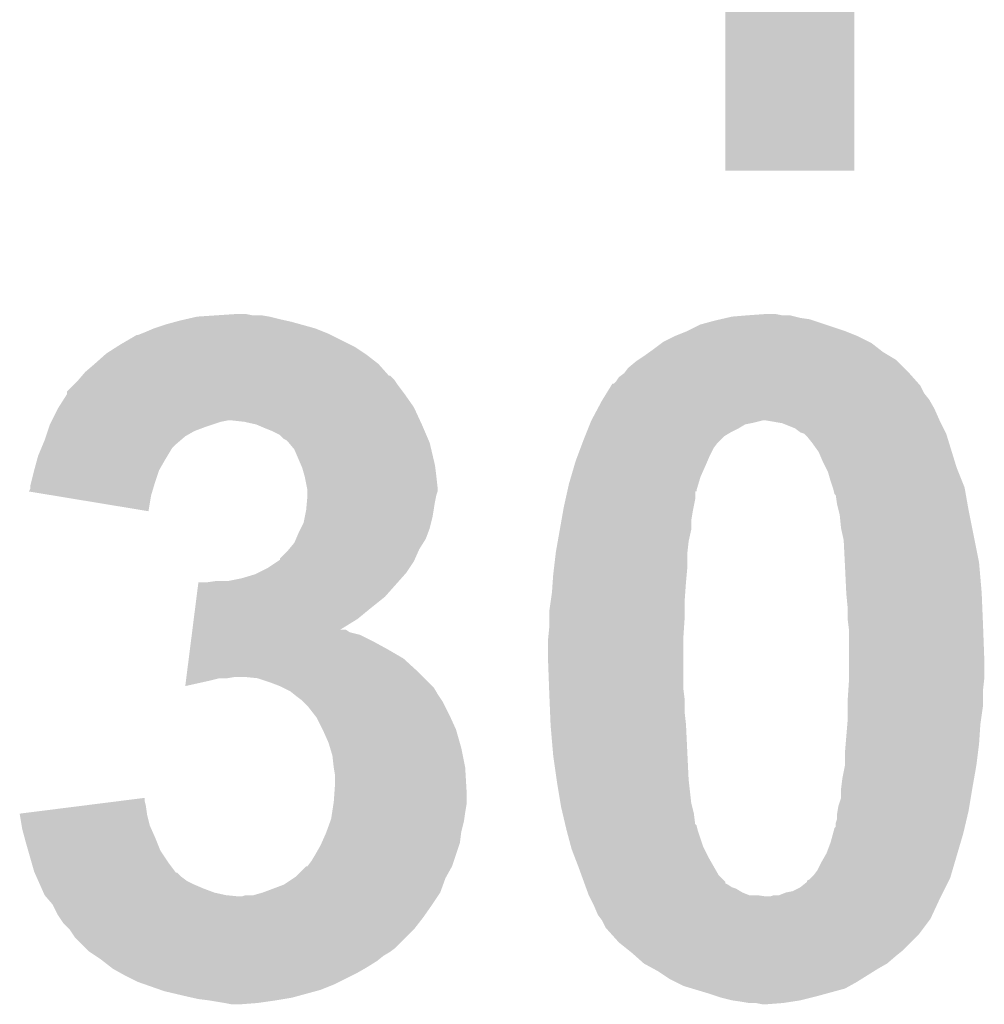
# Model space of a CAD drawing. Extents: x -1.3 to 24.2, y -3.9 to 53.4.
# Tile 16 of 26: x 12.4 to 14.2, y 10 to 11.9. Entities that reach past the tile are written whole.
import ezdxf

# ---------------------------------------------------------------- set-up
doc = ezdxf.new("R2010")
doc.units = 0
doc.layers.add('OLED_W_2_CLICK_V102_GTO', color=9, linetype='CONTINUOUS')

msp = doc.modelspace()

# ---------------------------------------------------------------- linework, layer by layer
at = {"layer": 'OLED_W_2_CLICK_V102_GTO'}
for points in [[(13.74394, 11.615442), (13.743948, 12.092888), (13.992838, 11.615442), (13.99286, 12.092888)], [(13.992838, 11.61542), (13.74394, 11.615442), (13.992838, 11.61542), (13.992838, 11.615442)], [(12.72286, 11.33348), (12.760958, 11.33602), (12.86256, 11.33348), (12.847322, 11.33602)], [(12.760958, 11.33602), (12.799058, 11.33856), (12.829542, 11.33602), (12.816842, 11.33856)], [(13.756642, 11.33348), (13.78712, 11.33602), (13.878562, 11.33348), (13.868402, 11.33602)], [(13.78712, 11.33602), (13.822678, 11.33856), (13.853162, 11.33602), (13.840462, 11.33856)], [(12.63904, 11.31062), (12.6619, 11.318238), (12.951462, 11.31062), (12.924038, 11.318238)], [(12.6619, 11.318238), (12.680528, 11.32332), (12.924038, 11.318238), (12.90574, 11.32332)], [(12.680528, 11.32332), (12.68984, 11.32586), (12.90574, 11.32332), (12.89431, 11.32586)], [(12.68984, 11.32586), (12.700846, 11.3284), (12.89431, 11.32586), (12.88288, 11.3284)], [(12.700846, 11.3284), (12.72286, 11.33348), (12.88288, 11.3284), (12.86256, 11.33348)], [(13.67028, 11.30554), (13.695682, 11.318242), (13.97508, 11.30554), (13.936972, 11.318242)], [(13.695682, 11.318242), (13.72362, 11.32586), (13.936972, 11.318242), (13.914118, 11.32586)], [(13.72362, 11.32586), (13.734618, 11.328398), (13.914118, 11.32586), (13.906502, 11.328398)], [(13.734618, 11.328398), (13.745634, 11.33094), (13.906502, 11.328398), (13.888722, 11.33094)], [(13.745634, 11.33094), (13.756642, 11.33348), (13.888722, 11.33094), (13.878562, 11.33348)], [(12.57554, 11.28014), (12.606024, 11.29792), (13.0175, 11.28014), (12.98194, 11.29792)], [(12.606024, 11.29792), (12.608564, 11.297922), (12.98194, 11.29792), (12.981936, 11.297922)], [(12.608564, 11.297922), (12.614908, 11.30046), (12.981936, 11.297922), (12.97686, 11.30046)], [(12.614908, 11.30046), (12.62126, 11.303), (12.97686, 11.30046), (12.970512, 11.303)], [(12.62126, 11.303), (12.63904, 11.31062), (12.970512, 11.303), (12.951462, 11.31062)], [(13.64488, 11.29538), (13.67028, 11.30554), (14.00048, 11.29538), (13.97508, 11.30554)], [(12.567554, 11.275058), (12.57554, 11.28014), (13.027662, 11.275058), (13.0175, 11.28014)], [(13.60424, 11.26998), (13.621172, 11.282678), (14.042208, 11.26998), (14.02588, 11.282678)], [(13.621172, 11.282678), (13.624562, 11.28522), (14.02588, 11.282678), (14.020798, 11.28522)], [(13.624562, 11.28522), (13.64488, 11.29538), (14.020798, 11.28522), (14.00048, 11.29538)], [(12.544744, 11.25982), (12.547602, 11.26236), (13.05052, 11.25982), (13.04671, 11.26236)], [(12.547602, 11.26236), (12.567554, 11.275058), (13.04671, 11.26236), (13.027662, 11.275058)], [(13.58646, 11.25728), (13.597124, 11.264898), (14.06144, 11.25728), (14.048742, 11.264898)], [(13.597124, 11.264898), (13.60424, 11.26998), (14.048742, 11.264898), (14.042208, 11.26998)], [(12.50696, 11.226802), (12.52474, 11.24204), (13.08693, 11.226802), (13.07338, 11.24204)], [(12.52474, 11.24204), (12.544744, 11.25982), (13.07338, 11.24204), (13.05052, 11.25982)], [(13.555982, 11.234422), (13.57122, 11.24712), (14.089378, 11.234422), (14.07668, 11.24712)], [(13.57122, 11.24712), (13.575026, 11.249658), (14.07668, 11.24712), (14.074142, 11.249658)], [(13.575026, 11.249658), (13.58646, 11.25728), (14.074142, 11.249658), (14.06144, 11.25728)], [(12.500426, 11.21918), (12.50696, 11.226802), (13.093706, 11.21918), (13.08693, 11.226802)], [(13.538202, 11.216642), (13.548362, 11.224262), (14.10603, 11.216642), (14.099256, 11.224262)], [(13.548362, 11.224262), (13.550264, 11.2268), (14.099256, 11.224262), (14.097, 11.2268)], [(13.550264, 11.2268), (13.555982, 11.234422), (14.097, 11.2268), (14.089378, 11.234422)], [(12.471406, 11.188706), (12.48664, 11.20394), (13.120366, 11.188706), (13.10894, 11.20394)], [(12.48664, 11.20394), (12.49172, 11.20902), (13.10894, 11.20394), (13.105554, 11.20902)], [(12.49172, 11.20902), (12.493896, 11.21156), (13.105554, 11.20902), (13.10386, 11.21156)], [(12.493896, 11.21156), (12.500422, 11.219174), (13.10386, 11.21156), (13.096246, 11.219174)], [(12.500422, 11.219174), (12.500426, 11.21918), (13.096246, 11.219174), (13.093706, 11.21918)], [(13.523944, 11.201396), (13.525512, 11.20394), (14.119862, 11.201396), (14.11732, 11.20394)], [(13.525512, 11.20394), (13.528046, 11.203946), (14.11732, 11.20394), (14.117316, 11.203946)], [(13.528046, 11.203946), (13.53312, 11.20902), (14.117316, 11.203946), (14.112806, 11.20902)], [(13.53312, 11.20902), (13.538202, 11.216642), (14.112806, 11.20902), (14.10603, 11.216642)], [(12.4714, 11.183624), (12.471406, 11.188706), (13.124178, 11.183624), (13.120366, 11.188706)], [(13.506742, 11.173458), (13.514564, 11.18616), (14.137642, 11.173458), (14.12748, 11.18616)], [(13.514564, 11.18616), (13.523944, 11.201396), (14.12748, 11.18616), (14.119862, 11.201396)], [(12.455236, 11.158218), (12.471396, 11.18362), (13.14196, 11.158218), (13.12418, 11.18362)], [(12.471396, 11.18362), (12.4714, 11.183624), (13.12418, 11.18362), (13.124178, 11.183624)], [(13.49705, 11.155678), (13.50518, 11.17092), (14.1478, 11.155678), (14.139094, 11.17092)], [(13.50518, 11.17092), (13.506742, 11.173458), (14.139094, 11.17092), (14.137642, 11.173458)], [(12.44219, 11.13282), (12.453622, 11.15568), (13.153684, 11.13282), (13.143132, 11.15568)], [(12.453622, 11.15568), (12.455236, 11.158218), (13.143132, 11.15568), (13.14196, 11.158218)], [(13.48486, 11.132822), (13.49705, 11.155678), (14.15796, 11.132822), (14.1478, 11.155678)], [(12.43838, 11.1252), (12.440918, 11.130278), (12.753342, 11.1252), (12.76858, 11.130278)], [(12.440918, 11.130278), (12.44219, 11.13282), (12.76858, 11.130278), (12.781278, 11.13282)], [(12.814298, 11.13028), (12.791438, 11.13282), (13.154856, 11.13028), (13.153684, 11.13282)], [(12.837158, 11.1252), (12.814298, 11.13028), (13.1572, 11.1252), (13.154856, 11.13028)], [(13.481812, 11.125202), (13.482826, 11.12774), (13.782042, 11.125202), (13.79474, 11.12774)], [(13.482826, 11.12774), (13.484858, 11.13282), (13.79474, 11.12774), (13.815062, 11.13282)], [(13.484858, 11.13282), (13.48486, 11.132822), (14.15796, 11.13282), (14.15796, 11.132822)], [(13.853162, 11.127738), (13.822678, 11.13282), (14.160502, 11.127738), (14.15796, 11.13282)], [(13.878562, 11.117578), (13.853162, 11.127738), (14.165582, 11.117578), (14.160502, 11.127738)], [(12.43076, 11.10234), (12.434146, 11.1125), (12.7, 11.10234), (12.717778, 11.1125)], [(12.434146, 11.1125), (12.436686, 11.12012), (12.717778, 11.1125), (12.7381, 11.12012)], [(12.436686, 11.12012), (12.43838, 11.1252), (12.7381, 11.12012), (12.753342, 11.1252)], [(12.85494, 11.11758), (12.837158, 11.1252), (13.160466, 11.11758), (13.1572, 11.1252)], [(12.86764, 11.1125), (12.85494, 11.11758), (13.162644, 11.1125), (13.160466, 11.11758)], [(12.882876, 11.104882), (12.86764, 11.1125), (13.165908, 11.104882), (13.162644, 11.1125)], [(13.472668, 11.102342), (13.475714, 11.10996), (13.741402, 11.102342), (13.7541, 11.10996)], [(13.475714, 11.10996), (13.478762, 11.11758), (13.7541, 11.10996), (13.769338, 11.11758)], [(13.478762, 11.11758), (13.481812, 11.125202), (13.769338, 11.11758), (13.782042, 11.125202)], [(13.888722, 11.10996), (13.878562, 11.117578), (14.169392, 11.10996), (14.165582, 11.117578)], [(13.896338, 11.107418), (13.888722, 11.10996), (14.170662, 11.107418), (14.169392, 11.10996)], [(12.425044, 11.087102), (12.42822, 11.09472), (12.68222, 11.087102), (12.691108, 11.09472)], [(12.42822, 11.09472), (12.43076, 11.10234), (12.691108, 11.09472), (12.7, 11.10234)], [(12.8905, 11.097262), (12.882876, 11.104882), (13.169174, 11.097262), (13.165908, 11.104882)], [(12.895576, 11.094722), (12.8905, 11.097262), (13.170262, 11.094722), (13.169174, 11.097262)], [(12.898122, 11.092178), (12.895576, 11.094722), (13.171352, 11.092178), (13.170262, 11.094722)], [(12.90024, 11.089638), (12.898122, 11.092178), (13.17244, 11.089638), (13.171352, 11.092178)], [(12.910818, 11.07694), (12.90024, 11.089638), (13.175428, 11.07694), (13.17244, 11.089638)], [(13.463904, 11.07948), (13.467714, 11.08964), (13.721082, 11.07948), (13.728702, 11.08964)], [(13.467714, 11.08964), (13.46962, 11.09472), (13.728702, 11.08964), (13.73378, 11.09472)], [(13.46962, 11.09472), (13.472668, 11.102342), (13.73378, 11.09472), (13.741402, 11.102342)], [(13.896342, 11.107416), (13.896338, 11.107418), (14.170664, 11.107416), (14.170662, 11.107418)], [(13.901422, 11.102338), (13.896342, 11.107416), (14.172226, 11.102338), (14.170664, 11.107416)], [(13.91158, 11.08964), (13.901422, 11.102338), (14.176132, 11.08964), (14.172226, 11.102338)], [(13.92428, 11.07186), (13.91158, 11.08964), (14.181602, 11.07186), (14.176132, 11.08964)], [(12.41552, 11.064242), (12.421868, 11.079478), (12.665456, 11.064242), (12.674598, 11.079478)], [(12.421868, 11.079478), (12.425044, 11.087102), (12.674598, 11.079478), (12.68222, 11.087102)], [(12.923886, 11.046458), (12.910818, 11.07694), (13.1826, 11.046458), (13.175428, 11.07694)], [(13.458188, 11.06424), (13.463904, 11.07948), (13.71346, 11.06424), (13.721082, 11.07948)], [(13.9319, 11.05408), (13.92428, 11.07186), (14.187072, 11.05408), (14.181602, 11.07186)], [(12.4079, 11.0363), (12.412748, 11.05408), (12.6492, 11.0363), (12.65936, 11.05408)], [(12.412748, 11.05408), (12.41552, 11.064242), (12.65936, 11.05408), (12.665456, 11.064242)], [(13.452136, 11.04646), (13.454378, 11.05408), (13.70584, 11.04646), (13.709104, 11.05408)], [(13.454378, 11.05408), (13.458188, 11.06424), (13.709104, 11.05408), (13.71346, 11.06424)], [(13.938252, 11.04138), (13.9319, 11.05408), (14.190978, 11.04138), (14.187072, 11.05408)], [(12.402184, 11.01344), (12.407898, 11.036298), (12.64158, 11.01344), (12.6492, 11.036298)], [(12.407898, 11.036298), (12.4079, 11.0363), (12.6492, 11.036298), (12.6492, 11.0363)], [(12.92606, 11.041382), (12.923886, 11.046458), (13.183236, 11.041382), (13.1826, 11.046458)], [(12.930416, 11.02614), (12.92606, 11.041382), (13.18514, 11.02614), (13.183236, 11.041382)], [(13.445414, 11.023602), (13.452136, 11.04646), (13.69568, 11.023602), (13.70584, 11.04646)], [(13.942062, 11.033758), (13.938252, 11.04138), (14.194028, 11.033758), (14.190978, 11.04138)], [(13.94714, 11.01598), (13.942062, 11.033758), (14.20114, 11.01598), (14.194028, 11.033758)], [(12.40028, 11.005822), (12.402184, 11.01344), (12.639294, 11.005822), (12.64158, 11.01344)], [(12.93114, 11.0236), (12.930416, 11.02614), (13.185424, 11.0236), (13.18514, 11.02614)], [(12.935206, 11.003278), (12.93114, 11.0236), (13.18768, 11.003278), (13.185424, 11.0236)], [(13.44168, 11.0109), (13.445414, 11.023602), (13.691868, 11.0109), (13.69568, 11.023602)], [(13.951374, 11.003278), (13.94714, 11.01598), (14.20622, 11.003278), (14.20114, 11.01598)], [(12.397754, 10.995686), (12.40028, 11.000744), (12.636252, 10.995686), (12.63777, 11.000744)], [(12.444104, 10.98804), (12.397754, 10.995686), (12.63396, 10.98804), (12.636252, 10.995686)], [(12.40028, 11.000744), (12.40028, 11.005822), (12.63777, 11.000744), (12.639294, 11.005822)], [(12.93622, 10.998202), (12.935206, 11.003278), (13.187678, 10.998202), (13.18768, 11.003278)], [(12.93622, 10.995658), (12.93622, 10.998202), (13.187678, 10.995658), (13.187678, 10.998202)], [(12.93622, 10.988038), (12.93622, 10.995658), (13.18514, 10.988038), (13.187678, 10.995658)], [(13.434906, 10.980422), (13.438292, 10.99566), (13.68552, 10.980422), (13.685542, 10.99566)], [(13.438292, 10.99566), (13.438298, 10.995682), (13.685542, 10.99566), (13.68806, 10.995682)], [(13.438298, 10.995682), (13.438858, 10.998204), (13.68806, 10.995682), (13.68806, 10.998204)], [(13.438858, 10.998204), (13.44168, 11.0109), (13.68806, 10.998204), (13.691868, 11.0109)], [(13.952218, 11.00074), (13.951374, 11.003278), (14.206668, 11.00074), (14.20622, 11.003278)], [(13.954764, 10.990578), (13.952218, 11.00074), (14.208462, 10.990578), (14.206668, 11.00074)], [(12.628858, 10.957562), (12.444104, 10.98804), (12.628858, 10.957562), (12.63396, 10.98804)], [(12.93368, 10.9601), (12.935064, 10.97534), (13.18006, 10.9601), (13.1826, 10.97534)], [(12.935064, 10.97534), (12.93622, 10.988038), (13.1826, 10.97534), (13.18514, 10.988038)], [(13.43152, 10.96518), (13.434906, 10.980422), (13.68247, 10.96518), (13.68552, 10.980422)], [(13.957302, 10.988034), (13.954764, 10.990578), (14.208912, 10.988034), (14.208462, 10.990578)], [(13.95984, 10.97026), (13.957302, 10.988034), (14.212048, 10.97026), (14.208912, 10.988034)], [(12.93063, 10.94486), (12.93368, 10.9601), (13.17752, 10.94486), (13.18006, 10.9601)], [(13.429726, 10.95502), (13.43152, 10.96518), (13.68044, 10.95502), (13.68247, 10.96518)], [(13.96238, 10.9601), (13.95984, 10.97026), (14.21384, 10.9601), (14.212048, 10.97026)], [(13.96492, 10.949938), (13.96238, 10.9601), (14.215874, 10.949938), (14.21384, 10.9601)], [(12.9286, 10.934702), (12.93063, 10.94486), (13.174978, 10.934702), (13.17752, 10.94486)], [(13.4239, 10.922002), (13.427038, 10.939782), (13.6779, 10.922002), (13.6779, 10.939782)], [(13.427038, 10.939782), (13.429726, 10.95502), (13.6779, 10.939782), (13.68044, 10.95502)], [(13.96746, 10.92454), (13.96492, 10.949938), (14.220952, 10.92454), (14.215874, 10.949938)], [(12.91844, 10.91438), (12.923518, 10.924538), (13.168628, 10.91438), (13.172438, 10.924538)], [(12.923518, 10.924538), (12.9286, 10.934702), (13.172438, 10.924538), (13.174978, 10.934702)], [(13.419864, 10.89914), (13.4239, 10.922002), (13.67282, 10.89914), (13.6779, 10.922002)], [(13.97254, 10.901678), (13.96746, 10.92454), (14.225526, 10.901678), (14.220952, 10.92454)], [(12.91082, 10.896602), (12.914084, 10.904218), (13.160058, 10.896602), (13.164818, 10.904218)], [(12.914084, 10.904218), (12.91844, 10.91438), (13.164818, 10.904218), (13.168628, 10.91438)], [(13.41628, 10.87882), (13.419864, 10.89914), (13.670562, 10.87882), (13.67282, 10.89914)], [(13.9747, 10.8585), (13.97254, 10.901678), (14.23416, 10.8585), (14.225526, 10.901678)], [(12.882886, 10.866126), (12.89812, 10.88136), (13.144218, 10.866126), (13.15099, 10.88136)], [(12.89812, 10.88136), (12.900234, 10.883898), (13.15099, 10.88136), (13.15212, 10.883898)], [(12.900234, 10.883898), (12.91082, 10.896602), (13.15212, 10.883898), (13.160058, 10.896602)], [(12.860022, 10.848342), (12.879054, 10.861038), (13.133494, 10.848342), (13.141958, 10.861038)], [(12.879054, 10.861038), (12.88288, 10.86359), (13.141958, 10.861038), (13.143092, 10.86359)], [(12.88288, 10.86359), (12.882886, 10.866126), (13.143092, 10.86359), (13.144218, 10.866126)], [(13.412692, 10.848338), (13.41598, 10.87628), (13.67028, 10.848338), (13.67028, 10.87628)], [(13.41598, 10.87628), (13.41628, 10.87882), (13.67028, 10.87628), (13.670562, 10.87882)], [(12.839694, 10.838178), (12.860022, 10.848342), (13.126718, 10.838178), (13.133494, 10.848342)], [(13.4112, 10.83564), (13.412692, 10.848338), (13.669124, 10.83564), (13.67028, 10.848338)], [(13.97508, 10.85088), (13.9747, 10.8585), (14.234824, 10.85088), (14.23416, 10.8585)], [(13.9775, 10.80008), (13.97508, 10.85088), (14.23924, 10.80008), (14.234824, 10.85088)], [(12.74318, 10.8204), (12.760962, 10.82294), (13.110914, 10.8204), (13.113172, 10.82294)], [(12.783822, 10.82294), (12.80922, 10.82802), (13.113172, 10.82294), (13.117688, 10.82802)], [(12.80922, 10.82802), (12.83462, 10.83564), (13.117688, 10.82802), (13.124462, 10.83564)], [(12.83462, 10.83564), (12.839694, 10.838178), (13.124462, 10.83564), (13.126718, 10.838178)], [(13.41011, 10.8204), (13.4112, 10.83564), (13.66774, 10.8204), (13.669124, 10.83564)], [(12.72188, 10.792458), (12.72542, 10.8204), (13.086078, 10.792458), (13.110914, 10.8204)], [(13.40866, 10.80008), (13.41011, 10.8204), (13.666288, 10.80008), (13.66774, 10.8204)], [(12.719306, 10.77214), (12.72188, 10.792458), (13.06068, 10.77214), (13.086078, 10.792458)], [(13.40358, 10.76452), (13.406482, 10.78484), (13.6652, 10.76452), (13.6652, 10.78484)], [(13.406482, 10.78484), (13.40866, 10.80008), (13.6652, 10.78484), (13.666288, 10.80008)], [(13.97762, 10.797542), (13.9775, 10.80008), (14.239346, 10.797542), (14.23924, 10.80008)], [(13.98016, 10.772142), (13.97762, 10.797542), (14.240406, 10.772142), (14.239346, 10.797542)], [(12.71641, 10.749278), (12.719306, 10.77214), (13.032738, 10.749278), (13.06068, 10.77214)], [(13.98016, 10.74928), (13.98016, 10.772142), (14.241358, 10.74928), (14.240406, 10.772142)], [(12.713836, 10.72896), (12.71641, 10.749278), (12.999798, 10.72896), (13.032738, 10.749278)], [(13.40358, 10.751818), (13.40358, 10.76452), (13.6652, 10.751818), (13.6652, 10.76452)], [(13.40358, 10.734038), (13.40358, 10.751818), (13.664014, 10.734038), (13.6652, 10.751818)], [(13.98143, 10.73912), (13.98016, 10.74928), (14.24178, 10.73912), (14.241358, 10.74928)], [(12.713192, 10.723878), (12.713834, 10.728956), (13.017502, 10.723878), (13.009886, 10.728956)], [(12.713834, 10.728956), (12.713836, 10.72896), (13.009886, 10.728956), (12.999798, 10.72896)], [(13.401548, 10.71372), (13.40358, 10.734038), (13.66266, 10.71372), (13.664014, 10.734038)], [(13.9827, 10.728958), (13.98143, 10.73912), (14.242158, 10.728958), (14.24178, 10.73912)], [(13.9827, 10.67054), (13.9827, 10.728958), (14.24432, 10.67054), (14.242158, 10.728958)], [(12.71094, 10.7061), (12.712548, 10.7188), (13.06322, 10.7061), (13.037822, 10.7188)], [(12.712548, 10.7188), (12.713192, 10.723878), (13.037822, 10.7188), (13.017502, 10.723878)], [(13.40104, 10.70864), (13.401548, 10.71372), (13.66266, 10.70864), (13.66266, 10.71372)], [(13.40104, 10.67308), (13.40104, 10.70864), (13.66266, 10.67308), (13.66266, 10.70864)], [(12.706756, 10.673078), (12.709008, 10.69086), (13.121642, 10.673078), (13.09116, 10.69086)], [(12.709008, 10.69086), (12.71094, 10.7061), (13.09116, 10.69086), (13.06322, 10.7061)], [(12.703538, 10.64768), (12.706756, 10.673078), (13.14958, 10.64768), (13.121642, 10.673078)], [(13.403204, 10.614662), (13.40104, 10.67308), (13.66266, 10.614662), (13.66266, 10.67308)], [(13.9827, 10.63498), (13.9827, 10.67054), (14.24432, 10.63498), (14.24432, 10.67054)], [(12.701286, 10.6299), (12.70193, 10.63498), (12.74572, 10.6299), (12.766038, 10.63498)], [(12.70193, 10.63498), (12.702252, 10.63752), (12.781278, 10.63498), (12.796518, 10.63752)], [(12.702252, 10.63752), (12.703538, 10.64768), (13.15974, 10.63752), (13.14958, 10.64768)], [(12.839698, 10.63498), (12.814302, 10.63752), (13.16228, 10.63498), (13.15974, 10.63752)], [(12.86256, 10.62736), (12.839698, 10.63498), (13.1699, 10.62736), (13.16228, 10.63498)], [(13.9827, 10.6299), (13.9827, 10.63498), (14.243754, 10.6299), (14.24432, 10.63498)], [(12.700004, 10.61977), (12.701286, 10.6299), (12.700004, 10.61977), (12.74572, 10.6299)], [(12.88288, 10.61974), (12.86256, 10.62736), (13.17752, 10.61974), (13.1699, 10.62736)], [(12.887966, 10.617198), (12.88288, 10.61974), (13.180062, 10.617198), (13.17752, 10.61974)], [(12.903198, 10.609582), (12.887966, 10.617198), (13.18463, 10.609582), (13.180062, 10.617198)], [(13.40358, 10.6045), (13.403204, 10.614662), (13.663932, 10.6045), (13.66266, 10.614662)], [(13.981514, 10.612118), (13.9827, 10.6299), (14.24178, 10.612118), (14.243754, 10.6299)], [(12.909552, 10.6045), (12.903198, 10.609582), (13.187678, 10.6045), (13.18463, 10.609582)], [(12.9159, 10.59942), (12.909552, 10.6045), (13.191066, 10.59942), (13.187678, 10.6045)], [(12.926058, 10.5918), (12.9159, 10.59942), (13.196146, 10.5918), (13.191066, 10.59942)], [(13.404004, 10.59434), (13.40358, 10.6045), (13.6652, 10.59434), (13.663932, 10.6045)], [(13.405062, 10.568942), (13.404004, 10.59434), (13.6652, 10.568942), (13.6652, 10.59434)], [(13.98016, 10.591802), (13.981514, 10.612118), (14.24178, 10.591802), (14.24178, 10.612118)], [(12.9286, 10.589258), (12.926058, 10.5918), (13.19784, 10.589258), (13.196146, 10.5918)], [(12.936218, 10.58164), (12.9286, 10.589258), (13.20165, 10.58164), (13.19784, 10.589258)], [(12.950048, 10.56386), (12.936218, 10.58164), (13.21054, 10.56386), (13.20165, 10.58164)], [(13.98016, 10.58164), (13.98016, 10.591802), (14.24178, 10.58164), (14.24178, 10.591802)], [(13.98016, 10.5537), (13.98016, 10.58164), (14.237788, 10.5537), (14.24178, 10.58164)], [(12.953998, 10.55878), (12.950048, 10.56386), (13.21285, 10.55878), (13.21054, 10.56386)], [(12.96543, 10.53592), (12.953998, 10.55878), (13.223242, 10.53592), (13.21285, 10.55878)], [(13.406016, 10.546078), (13.405062, 10.568942), (13.66774, 10.546078), (13.6652, 10.568942)], [(13.40612, 10.54354), (13.406016, 10.546078), (13.667862, 10.54354), (13.66774, 10.546078)], [(13.4112, 10.48512), (13.40612, 10.54354), (13.670644, 10.48512), (13.667862, 10.54354)], [(13.976348, 10.50798), (13.979524, 10.54608), (14.23416, 10.50798), (14.2367, 10.54608)], [(13.979524, 10.54608), (13.98016, 10.5537), (14.2367, 10.54608), (14.237788, 10.5537)], [(12.9667, 10.53338), (12.96543, 10.53592), (13.223968, 10.53338), (13.223242, 10.53592)], [(12.97686, 10.510522), (12.9667, 10.53338), (13.230498, 10.510522), (13.223968, 10.53338)], [(12.979908, 10.500362), (12.97686, 10.510522), (13.2334, 10.500362), (13.230498, 10.510522)], [(12.98448, 10.485122), (12.979908, 10.500362), (13.236448, 10.485122), (13.2334, 10.500362)], [(13.97508, 10.492742), (13.976348, 10.50798), (14.232254, 10.492742), (14.23416, 10.50798)], [(12.98702, 10.46226), (12.98448, 10.485122), (13.24102, 10.46226), (13.236448, 10.485122)], [(13.417732, 10.4394), (13.4112, 10.48512), (13.67282, 10.4394), (13.670644, 10.48512)], [(13.97508, 10.46734), (13.97508, 10.492742), (14.22908, 10.46734), (14.232254, 10.492742)], [(12.98702, 10.462258), (12.98702, 10.46226), (13.241022, 10.462258), (13.24102, 10.46226)], [(12.98956, 10.447022), (12.98702, 10.462258), (13.241918, 10.447022), (13.241022, 10.462258)], [(13.97, 10.44194), (13.97508, 10.467338), (14.224596, 10.44194), (14.229078, 10.467338)], [(13.97508, 10.467338), (13.97508, 10.46734), (14.229078, 10.467338), (14.22908, 10.46734)], [(12.98956, 10.431778), (12.98956, 10.447022), (13.242814, 10.431778), (13.241918, 10.447022)], [(12.988652, 10.419082), (12.98956, 10.431778), (13.24356, 10.419082), (13.242814, 10.431778)], [(13.41882, 10.43178), (13.417732, 10.4394), (13.673668, 10.43178), (13.67282, 10.4394)], [(13.42517, 10.393682), (13.41882, 10.43178), (13.6779, 10.393682), (13.673668, 10.43178)], [(13.96746, 10.421618), (13.967776, 10.42416), (14.221036, 10.421618), (14.22146, 10.42416)], [(13.967776, 10.42416), (13.97, 10.44194), (14.22146, 10.42416), (14.224596, 10.44194)], [(12.98702, 10.396218), (12.988652, 10.419082), (13.24356, 10.396218), (13.24356, 10.419082)], [(13.967458, 10.403838), (13.96746, 10.421618), (14.218072, 10.403838), (14.221036, 10.421618)], [(12.379982, 10.37336), (12.5007, 10.388598), (12.625978, 10.37336), (12.6238, 10.388598)], [(12.5007, 10.388598), (12.581188, 10.398758), (12.6238, 10.388598), (12.62126, 10.398758)], [(12.581188, 10.398758), (12.62126, 10.403816), (12.62126, 10.398758), (12.62126, 10.403816)], [(12.983892, 10.3759), (12.986238, 10.391138), (13.24102, 10.3759), (13.24356, 10.391138)], [(12.986238, 10.391138), (12.98702, 10.396218), (13.24356, 10.391138), (13.24356, 10.396218)], [(13.42644, 10.38606), (13.42517, 10.393682), (13.679806, 10.38606), (13.6779, 10.393682)], [(13.42943, 10.37336), (13.42644, 10.38606), (13.68298, 10.37336), (13.679806, 10.38606)], [(13.960686, 10.37844), (13.96238, 10.3886), (14.21384, 10.37844), (14.215532, 10.3886)], [(13.96238, 10.3886), (13.967458, 10.403838), (14.215532, 10.3886), (14.218072, 10.403838)], [(12.380404, 10.37082), (12.379982, 10.37336), (12.62634, 10.37082), (12.625978, 10.37336)], [(12.383776, 10.350498), (12.380404, 10.37082), (12.63142, 10.350498), (12.62634, 10.37082)], [(12.98194, 10.3632), (12.983892, 10.3759), (13.239204, 10.3632), (13.24102, 10.3759)], [(13.434208, 10.353046), (13.42943, 10.37336), (13.685518, 10.353046), (13.68298, 10.37336)], [(13.959838, 10.363198), (13.95984, 10.373358), (14.210252, 10.363198), (14.212644, 10.373358)], [(13.95984, 10.373358), (13.960686, 10.37844), (14.212644, 10.373358), (14.21384, 10.37844)], [(12.38504, 10.34288), (12.383776, 10.350498), (12.634808, 10.34288), (12.63142, 10.350498)], [(12.972702, 10.337798), (12.980092, 10.35812), (13.2334, 10.337798), (13.23848, 10.35812)], [(12.980092, 10.35812), (12.98194, 10.3632), (13.23848, 10.35812), (13.239204, 10.3632)], [(13.434808, 10.350502), (13.434208, 10.353046), (13.688056, 10.350502), (13.685518, 10.353046)], [(13.4366, 10.34288), (13.434808, 10.350502), (13.689966, 10.34288), (13.688056, 10.350502)], [(13.954758, 10.345416), (13.957294, 10.347954), (14.206068, 10.345416), (14.206666, 10.347954)], [(13.957294, 10.347954), (13.9573, 10.355576), (14.206666, 10.347954), (14.208458, 10.355576)], [(13.9573, 10.355576), (13.959838, 10.363198), (14.208458, 10.355576), (14.210252, 10.363198)], [(12.389198, 10.32764), (12.38504, 10.34288), (12.64158, 10.32764), (12.634808, 10.34288)], [(12.963876, 10.317478), (12.97178, 10.33526), (13.230858, 10.317478), (13.233082, 10.33526)], [(12.97178, 10.33526), (12.972702, 10.337798), (13.233082, 10.33526), (13.2334, 10.337798)], [(13.437278, 10.34034), (13.4366, 10.34288), (13.690602, 10.34034), (13.689966, 10.34288)], [(13.445406, 10.309862), (13.437278, 10.34034), (13.70076, 10.309862), (13.690602, 10.34034)], [(13.94714, 10.31748), (13.951988, 10.335262), (14.19845, 10.31748), (14.20368, 10.335262)], [(13.951988, 10.335262), (13.954758, 10.345416), (14.20368, 10.335262), (14.206068, 10.345416)], [(12.39266, 10.31494), (12.389198, 10.32764), (12.646662, 10.31494), (12.64158, 10.32764)], [(12.39629, 10.302238), (12.39266, 10.31494), (12.651742, 10.302238), (12.646662, 10.31494)], [(12.95146, 10.29462), (12.96162, 10.312402), (13.223238, 10.29462), (13.229166, 10.312402)], [(12.96162, 10.312402), (12.963876, 10.317478), (13.229166, 10.312402), (13.230858, 10.317478)], [(13.44676, 10.30478), (13.445406, 10.309862), (13.703302, 10.30478), (13.70076, 10.309862)], [(13.93952, 10.297158), (13.94714, 10.31748), (14.192472, 10.297158), (14.19845, 10.31748)], [(12.40282, 10.27938), (12.39629, 10.302238), (12.66698, 10.27938), (12.651742, 10.302238)], [(12.943842, 10.281922), (12.95146, 10.29462), (13.219006, 10.281922), (13.223238, 10.29462)], [(13.452622, 10.28954), (13.44676, 10.30478), (13.71092, 10.28954), (13.703302, 10.30478)], [(13.92936, 10.27938), (13.93952, 10.297158), (14.187244, 10.27938), (14.192472, 10.297158)], [(12.407898, 10.2616), (12.40282, 10.27938), (12.680324, 10.2616), (12.66698, 10.27938)], [(12.913362, 10.251442), (12.933682, 10.271758), (13.204332, 10.251442), (13.21562, 10.271758)], [(12.933682, 10.271758), (12.933686, 10.27176), (13.21562, 10.271758), (13.21562, 10.27176)], [(12.933686, 10.27176), (12.936224, 10.271768), (13.21562, 10.27176), (13.215622, 10.271768)], [(12.936224, 10.271768), (12.943842, 10.281922), (13.215622, 10.271768), (13.219006, 10.281922)], [(13.45946, 10.27176), (13.452622, 10.28954), (13.72108, 10.27176), (13.71092, 10.28954)], [(13.465926, 10.253982), (13.45946, 10.27176), (13.731238, 10.253982), (13.72108, 10.27176)], [(13.921738, 10.26414), (13.92936, 10.27938), (14.182762, 10.26414), (14.187244, 10.27938)], [(12.409028, 10.25906), (12.407898, 10.2616), (12.68223, 10.25906), (12.680324, 10.2616)], [(12.40903, 10.259054), (12.409028, 10.25906), (12.684766, 10.259054), (12.68223, 10.25906)], [(12.412416, 10.25144), (12.40903, 10.259054), (12.692382, 10.25144), (12.684766, 10.259054)], [(13.470542, 10.241286), (13.465926, 10.253982), (13.743934, 10.241286), (13.731238, 10.253982)], [(13.909038, 10.2489), (13.914118, 10.25398), (14.17828, 10.2489), (14.179774, 10.25398)], [(13.914118, 10.25398), (13.921738, 10.26414), (14.179774, 10.25398), (14.182762, 10.26414)], [(12.415802, 10.24382), (12.412416, 10.25144), (12.702542, 10.24382), (12.692382, 10.25144)], [(12.41919, 10.2362), (12.415802, 10.24382), (12.71778, 10.2362), (12.702542, 10.24382)], [(12.422576, 10.22858), (12.41919, 10.2362), (12.73556, 10.22858), (12.71778, 10.2362)], [(12.84986, 10.22096), (12.890502, 10.236202), (13.192758, 10.22096), (13.198302, 10.236202)], [(12.890502, 10.236202), (12.909546, 10.248898), (13.198302, 10.236202), (13.20292, 10.248898)], [(12.909546, 10.248898), (12.913362, 10.251442), (13.20292, 10.248898), (13.204332, 10.251442)], [(13.471464, 10.238754), (13.470542, 10.241286), (13.74394, 10.238754), (13.743934, 10.241286)], [(13.472392, 10.2362), (13.471464, 10.238754), (13.749018, 10.2362), (13.74394, 10.238754)], [(13.474238, 10.231122), (13.472392, 10.2362), (13.756636, 10.231122), (13.749018, 10.2362)], [(13.888718, 10.231118), (13.901412, 10.241274), (14.169388, 10.231118), (14.174466, 10.241274)], [(13.901412, 10.241274), (13.90142, 10.243806), (14.174466, 10.241274), (14.175732, 10.243806)], [(13.90142, 10.243806), (13.906496, 10.246358), (14.175732, 10.243806), (14.177008, 10.246358)], [(13.906496, 10.246358), (13.909038, 10.2489), (14.177008, 10.246358), (14.17828, 10.2489)], [(12.425964, 10.22096), (12.422576, 10.22858), (12.755882, 10.22096), (12.73556, 10.22858)], [(12.42822, 10.215882), (12.425964, 10.22096), (12.778734, 10.215882), (12.755882, 10.22096)], [(12.428222, 10.21588), (12.42822, 10.215882), (12.778742, 10.21588), (12.778734, 10.215882)], [(12.4304, 10.21334), (12.428222, 10.21588), (12.804138, 10.21334), (12.778742, 10.21588)], [(12.809222, 10.213342), (12.816844, 10.21588), (13.18768, 10.213342), (13.189372, 10.21588)], [(12.832084, 10.21588), (12.849852, 10.220958), (13.189372, 10.21588), (13.192758, 10.220958)], [(12.849852, 10.220958), (12.84986, 10.22096), (13.192758, 10.220958), (13.192758, 10.22096)], [(13.475164, 10.22858), (13.474238, 10.231122), (13.76426, 10.22858), (13.756636, 10.231122)], [(13.477934, 10.22096), (13.475164, 10.22858), (13.776958, 10.22096), (13.76426, 10.22858)], [(13.47978, 10.215882), (13.477934, 10.22096), (13.789656, 10.215882), (13.776958, 10.22096)], [(13.479782, 10.21588), (13.47978, 10.215882), (13.804898, 10.21588), (13.789656, 10.215882)], [(13.481052, 10.21334), (13.479782, 10.21588), (13.82268, 10.21334), (13.804898, 10.21588)], [(13.830296, 10.21334), (13.837918, 10.215878), (14.1605, 10.21334), (14.161768, 10.215878)], [(13.837918, 10.215878), (13.848076, 10.21588), (14.161768, 10.215878), (14.16177, 10.21588)], [(13.848076, 10.21588), (13.860778, 10.220958), (14.16177, 10.21588), (14.164308, 10.220958)], [(13.860778, 10.220958), (13.873478, 10.2235), (14.164308, 10.220958), (14.16558, 10.2235)], [(13.873478, 10.2235), (13.888718, 10.231118), (14.16558, 10.2235), (14.169388, 10.231118)], [(12.44346, 10.1981), (12.4304, 10.21334), (13.17752, 10.1981), (13.187678, 10.21334)], [(12.45362, 10.177782), (12.44346, 10.1981), (13.163296, 10.177782), (13.17752, 10.1981)], [(12.804138, 10.21334), (12.809222, 10.213342), (13.187678, 10.21334), (13.18768, 10.213342)], [(13.483592, 10.20826), (13.481052, 10.21334), (14.15796, 10.20826), (14.1605, 10.21334)], [(13.48994, 10.19556), (13.483592, 10.20826), (14.152032, 10.19556), (14.15796, 10.20826)], [(13.49756, 10.177782), (13.48994, 10.19556), (14.143734, 10.177782), (14.152032, 10.19556)], [(12.457008, 10.1727), (12.45362, 10.177782), (13.15974, 10.1727), (13.163296, 10.177782)], [(13.503274, 10.17016), (13.49756, 10.177782), (14.140178, 10.17016), (14.143734, 10.177782)], [(12.46378, 10.16254), (12.457008, 10.1727), (13.151836, 10.16254), (13.15974, 10.1727)], [(12.476478, 10.149842), (12.46378, 10.16254), (13.141958, 10.149842), (13.151836, 10.16254)], [(13.505178, 10.16762), (13.503274, 10.17016), (14.138272, 10.16762), (14.140178, 10.17016)], [(13.512798, 10.152384), (13.505178, 10.16762), (14.126846, 10.152384), (14.138272, 10.16762)], [(12.47648, 10.14984), (12.476478, 10.149842), (13.141958, 10.14984), (13.141958, 10.149842)], [(12.48664, 10.1346), (12.47648, 10.14984), (13.126718, 10.1346), (13.141958, 10.14984)], [(13.51534, 10.14984), (13.512798, 10.152384), (14.124938, 10.14984), (14.126846, 10.152384)], [(13.524484, 10.13968), (13.51534, 10.14984), (14.117318, 10.13968), (14.124938, 10.14984)], [(13.5382, 10.12444), (13.524484, 10.13968), (14.102078, 10.12444), (14.117318, 10.13968)], [(12.50696, 10.11428), (12.48664, 10.1346), (13.106398, 10.11428), (13.126718, 10.1346)], [(13.557254, 10.109198), (13.5382, 10.12444), (14.086838, 10.109198), (14.102078, 10.12444)], [(12.514578, 10.106662), (12.50696, 10.11428), (13.096242, 10.106662), (13.106398, 10.11428)], [(12.514584, 10.106658), (12.514578, 10.106662), (13.096238, 10.106658), (13.096242, 10.106662)], [(12.526012, 10.09904), (12.514584, 10.106658), (13.08354, 10.09904), (13.096238, 10.106658)], [(13.563602, 10.104118), (13.557254, 10.109198), (14.080486, 10.104118), (14.086838, 10.109198)], [(13.569316, 10.09904), (13.563602, 10.104118), (14.07414, 10.09904), (14.080486, 10.104118)], [(12.53744, 10.09142), (12.526012, 10.09904), (13.074012, 10.09142), (13.08354, 10.09904)], [(12.540706, 10.08888), (12.53744, 10.09142), (13.070838, 10.08888), (13.074012, 10.09142)], [(12.557036, 10.07618), (12.540706, 10.08888), (13.05052, 10.07618), (13.070838, 10.08888)], [(13.58646, 10.083802), (13.569316, 10.09904), (14.056362, 10.083802), (14.07414, 10.09904)], [(13.586468, 10.083798), (13.58646, 10.083802), (14.056358, 10.083798), (14.056362, 10.083802)], [(13.605088, 10.07364), (13.586468, 10.083798), (14.03858, 10.07364), (14.056358, 10.083798)], [(12.560302, 10.07364), (12.557036, 10.07618), (13.046074, 10.07364), (13.05052, 10.07618)], [(12.574018, 10.06602), (12.560302, 10.07364), (13.03274, 10.06602), (13.046074, 10.07364)], [(12.58316, 10.06094), (12.574018, 10.06602), (13.02258, 10.06094), (13.03274, 10.06602)], [(13.614402, 10.068558), (13.605088, 10.07364), (14.030448, 10.068558), (14.03858, 10.07364)], [(13.637258, 10.053322), (13.614402, 10.068558), (14.006068, 10.053322), (14.030448, 10.068558)], [(12.60856, 10.04824), (12.58316, 10.06094), (12.99718, 10.04824), (13.02258, 10.06094)], [(12.623076, 10.04316), (12.60856, 10.04824), (12.98702, 10.04316), (12.99718, 10.04824)], [(12.652114, 10.032998), (12.623076, 10.04316), (12.96162, 10.032998), (12.98702, 10.04316)], [(13.647418, 10.048242), (13.637258, 10.053322), (13.99794, 10.048242), (14.006068, 10.053322)], [(13.66266, 10.04062), (13.647418, 10.048242), (13.984222, 10.04062), (13.99794, 10.048242)], [(12.65936, 10.030462), (12.652114, 10.032998), (12.95232, 10.030462), (12.96162, 10.032998)], [(12.70254, 10.0203), (12.65936, 10.030462), (12.915054, 10.0203), (12.95232, 10.030462)], [(13.6796, 10.035538), (13.66266, 10.04062), (13.975078, 10.035538), (13.984222, 10.04062)], [(13.71346, 10.02538), (13.6796, 10.035538), (13.937828, 10.02538), (13.975078, 10.035538)], [(13.728702, 10.0203), (13.71346, 10.02538), (13.9192, 10.0203), (13.937828, 10.02538)], [(12.713972, 10.01776), (12.70254, 10.0203), (12.90574, 10.01776), (12.915054, 10.0203)], [(12.725402, 10.01522), (12.713972, 10.01776), (12.8905, 10.01522), (12.90574, 10.01776)], [(12.74572, 10.01268), (12.725402, 10.01522), (12.87526, 10.01268), (12.8905, 10.01522)], [(12.7762, 10.0076), (12.74572, 10.01268), (12.8397, 10.0076), (12.87526, 10.01268)], [(12.788898, 10.00506), (12.7762, 10.0076), (12.806682, 10.00506), (12.8397, 10.0076)], [(13.736322, 10.01776), (13.728702, 10.0203), (13.90904, 10.01776), (13.9192, 10.0203)], [(13.75664, 10.01268), (13.736322, 10.01776), (13.88872, 10.01268), (13.90904, 10.01776)], [(13.77442, 10.01014), (13.75664, 10.01268), (13.87221, 10.01014), (13.88872, 10.01268)], [(13.789658, 10.0076), (13.77442, 10.01014), (13.855702, 10.0076), (13.87221, 10.01014)], [(13.815058, 10.00506), (13.802358, 10.0076), (13.822682, 10.00506), (13.855702, 10.0076)]]:
    msp.add_solid(points, dxfattribs=at)

doc.saveas('drawing.dxf')
